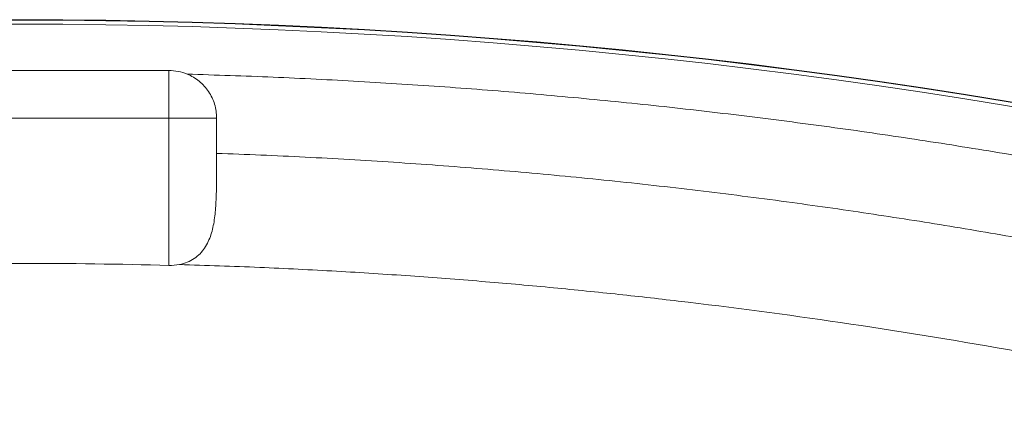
# Model space of a CAD drawing. Header units: millimetres. Extents: x 0 to 420, y 0 to 297.
# Tile 21 of 106: x 94 to 110, y 118 to 124. Entities that reach past the tile are written whole.
import ezdxf

# ---------------------------------------------------------------- set-up
doc = ezdxf.new("R2010")
doc.units = ezdxf.units.MM

msp = doc.modelspace()

# ---------------------------------------------------------------- linework, layer by layer
at = {"color": 7, "linetype": 'Continuous', "lineweight": 15}
for p, q in [((96.72302421, 123.20470939), (92.02302381, 123.20470939)), ((96.72302421, 122.45470787), (96.72302421, 123.20470939)), ((92.02302381, 122.45470787), (96.72302421, 122.45470787)), ((97.47302387, 122.45470787), (96.72302421, 122.45470787)), ((96.72302421, 122.45470787), (96.72302421, 120.13747299)), ((97.47302387, 121.90069759), (97.47302387, 122.45470787))]:
    msp.add_line(p, q, dxfattribs=at)
for radius in [94.8, 94.79337819, 94.72995127]:
    msp.add_arc((94.37302399, 29.20470755), radius, 76.842040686, 103.157959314, dxfattribs=at)
for points in [[(97.009642, 123.1477805), (96.91786829, 123.18573321), (96.82233502, 123.20470561), (96.72302265, 123.20470579)], [(96.72302399, 120.13747234), (96.77862323, 120.13597708), (96.83304759, 120.14056951), (96.8863576, 120.15093894)]]:
    msp.add_open_spline(points, degree=3, dxfattribs=at)
for points, knots in [([(97.009642, 123.1477805), (97.07830031, 123.11938708), (97.14113019, 123.08171396), (97.25535509, 122.98816179), (97.30523038, 122.93318101), (97.38703529, 122.81106429), (97.41909961, 122.74341443), (97.46182664, 122.60317834), (97.47302155, 122.52795071), (97.47302399, 122.45470755)], [0, 0, 0, 0, 0.25, 0.25, 0.5, 0.5, 0.75, 0.75, 1, 1, 1, 1]), ([(115.76631216, 120.71743853), (115.54644263, 120.76835746), (115.106771, 120.87017971), (114.44598251, 121.0168746), (113.78440178, 121.15911441), (113.12192804, 121.29646809), (112.45858829, 121.42905108), (111.79437529, 121.55683247), (111.129291, 121.67982053), (110.4633349, 121.79801304), (109.79650713, 121.9114106), (109.12880767, 122.02001305), (108.4602365, 122.12382043), (107.79079375, 122.22283274), (107.12047895, 122.3170499), (106.22574694, 122.43625551), (105.10596853, 122.57317537), (103.76039051, 122.71808531), (102.41327065, 122.84353075), (101.06461447, 122.94963828), (99.71440839, 123.03593413), (98.36270233, 123.10418733), (97.4607413, 123.13324689), (97.009642, 123.1477805)], [0, 0, 0, 0, 0.03573752, 0.0714640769, 0.1071815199, 0.1428916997, 0.1785964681, 0.2142976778, 0.2499971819, 0.2856968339, 0.3213984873, 0.3571039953, 0.3928152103, 0.4285339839, 0.4642621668, 0.5000016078, 0.5714652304, 0.6428923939, 0.7142979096, 0.7856966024, 0.8571033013, 0.9285328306, 1, 1, 1, 1]), ([(96.8863575, 120.15093949), (96.93043561, 120.15951366), (96.97187038, 120.17183146), (97.05009784, 120.20352774), (97.08720693, 120.22320776), (97.18773844, 120.290443), (97.24229432, 120.34735889), (97.32765688, 120.47395588), (97.35968149, 120.54490623), (97.40811775, 120.69422917), (97.42467791, 120.77231262), (97.44893847, 120.93446624), (97.45657594, 121.01904046), (97.46669975, 121.18973364), (97.46925442, 121.27619447), (97.47375463, 121.53874552), (97.47302399, 121.71916838), (97.47302399, 121.90069583)], [0, 0, 0, 0, 0.0625, 0.0625, 0.125, 0.125, 0.25, 0.25, 0.375, 0.375, 0.5, 0.5, 0.625, 0.625, 0.75, 0.75, 1, 1, 1, 1]), ([(97.47302399, 121.90069583), (97.70529317, 121.8920797), (98.16991507, 121.87484433), (98.86670541, 121.84210983), (99.56352871, 121.80433355), (100.26036774, 121.76102116), (100.95722711, 121.71230522), (101.65410558, 121.65815018), (102.35100347, 121.59856558), (103.0479207, 121.53354886), (103.74485725, 121.46310072), (104.44181316, 121.38722094), (105.13878832, 121.30590974), (105.83578308, 121.21916643), (106.72848594, 121.1011156), (107.81612009, 120.94522933), (109.09748397, 120.74311879), (110.37720045, 120.52275892), (111.65529481, 120.28426302), (112.93166602, 120.02720494), (114.20669294, 119.75317988), (115.05404716, 119.55539776), (115.47810794, 119.45641714)], [0, 0, 0, 0, 0.0383122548, 0.0766382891, 0.1149804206, 0.1533409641, 0.1917222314, 0.23012653, 0.2685561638, 0.3070134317, 0.345500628, 0.3840200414, 0.422573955, 0.4611646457, 0.499794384, 0.5710025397, 0.6422705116, 0.7136124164, 0.7850423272, 0.8565742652, 0.9282221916, 1, 1, 1, 1]), ([(96.72302399, 120.13747234), (95.94976908, 120.15826794), (95.16795801, 120.16892111), (93.57808997, 120.16892111), (92.7962789, 120.15826794), (92.02302399, 120.13747234)], [0.240977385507, 0.240977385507, 0.240977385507, 0.240977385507, 0.249999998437, 0.249999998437, 0.259022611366, 0.259022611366, 0.259022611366, 0.259022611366]), ([(115.07164274, 117.74589458), (114.85500067, 117.79676333), (114.35476401, 117.91422166), (113.50696634, 118.10416717), (112.46989139, 118.32550783), (111.25519998, 118.56859049), (109.5123026, 118.89107911), (107.32346902, 119.24650357), (105.2607285, 119.51916086), (103.73281966, 119.69031751), (102.70034338, 119.79431055), (101.62651343, 119.8895882), (100.50932993, 119.97485886), (99.34617972, 120.0483107), (98.13357497, 120.1100279), (97.30799088, 120.13710858), (96.88635755, 120.15093893)], [0, 0, 0, 0, 0.0363314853, 0.0838910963, 0.1418426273, 0.2094576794, 0.2861306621, 0.4312142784, 0.5714388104, 0.62577811, 0.6822222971, 0.7408530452, 0.8017796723, 0.8651424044, 0.9311269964, 1, 1, 1, 1])]:
    msp.add_open_spline(points, degree=3, knots=knots, dxfattribs=at)

doc.saveas('drawing.dxf')
